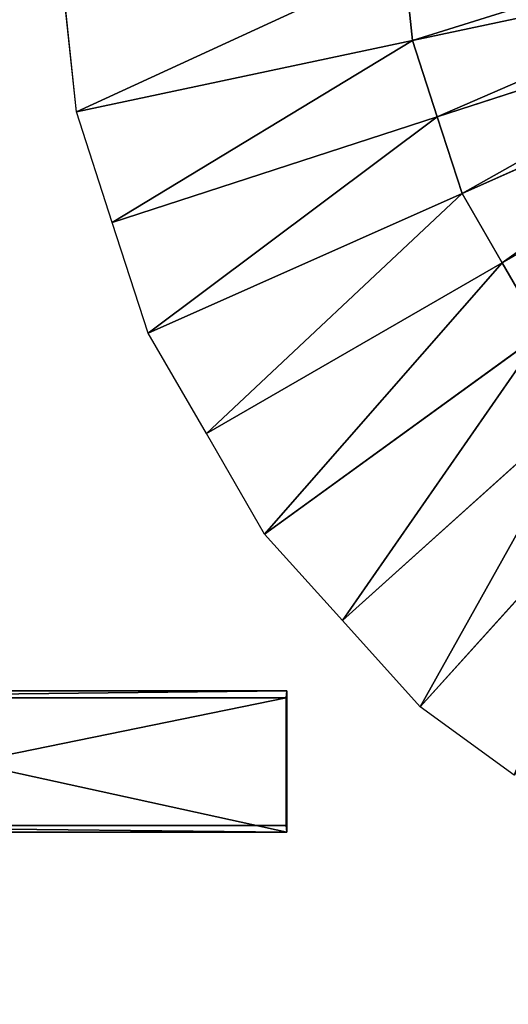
# Model space of a CAD drawing. Extents: x 0 to 22.9, y 0 to 20.5.
# Tile 66 of 233: x 2.8 to 3.9, y 12.4 to 14.6. Entities that reach past the tile are written whole.
import ezdxf

# ---------------------------------------------------------------- set-up
doc = ezdxf.new("R2010")
doc.units = 0
doc.header["$MEASUREMENT"] = 0
doc.layers.get('0').update_dxf_attribs({"color": 13, "linetype": 'CONTINUOUS'})
for name, color, linetype in [('CAST_IRON_-_PLATES_4', 27, 'CONTINUOUS'), ('GALVANIZED_METAL', 252, 'CONTINUOUS'), ('STAINLESS_STEEL', 251, 'CONTINUOUS')]:
    doc.layers.add(name, color=color, linetype=linetype)

# ---------------------------------------------------------------- blocks, each defined once
blk = doc.blocks.new('NGM5458UC_TRADECAD_DXF')
at = {"layer": 'CAST_IRON_-_PLATES_4', "color": 0}
for p, q in [((1.9771, 13.1379, 3.6692), (3.4222, 13.1379, 3.7297)), ((1.9771, 13.1379, 3.6692), (3.4222, 13.1379, 3.7297)), ((3.4214, 13.1222, 4.0797), (3.4222, 13.1379, 3.7297)), ((3.4214, 13.1222, 4.0797), (3.4222, 13.1379, 3.7297)), ((3.4222, 13.1379, 3.7297), (3.4222, 12.821, 3.7297)), ((3.4222, 13.1379, 3.7297), (3.4222, 12.821, 3.7297)), ((3.4214, 13.1222, 4.0797), (2.0222, 13.1222, 4.0797)), ((3.4214, 13.1222, 4.0797), (2.0222, 13.1222, 4.0797)), ((3.4214, 12.8363, 4.0797), (3.4214, 13.1222, 4.0797)), ((3.4214, 12.8363, 4.0797), (3.4214, 13.1222, 4.0797)), ((3.4222, 12.821, 3.7297), (1.9771, 12.821, 3.6692)), ((3.4222, 12.821, 3.7297), (1.9771, 12.821, 3.6692)), ((3.4214, 12.8363, 4.0797), (2.0222, 12.8363, 4.0797)), ((3.4214, 12.8363, 4.0797), (2.0222, 12.8363, 4.0797)), ((3.4222, 12.821, 3.7297), (3.4214, 12.8363, 4.0797)), ((3.4222, 12.821, 3.7297), (3.4214, 12.8363, 4.0797))]:
    blk.add_line(p, q, dxfattribs=at)
at = {"layer": 'STAINLESS_STEEL', "color": 0}
for p, q in [((4.5818, 14.7812, 2.419), (3.7038, 14.5946, 2.3976)), ((4.5818, 14.7812, 2.419), (3.7038, 14.5946, 2.3976)), ((3.685, 14.7735, 2.3976), (3.7038, 14.5946, 2.3976)), ((3.685, 14.7735, 2.3976), (3.7038, 14.5946, 2.3976)), ((2.9514, 14.4346, 1.9943), (2.9242, 14.6936, 1.9943)), ((4.6084, 14.6993, 2.419), (3.7594, 14.4234, 2.3976)), ((4.6084, 14.6993, 2.419), (3.7594, 14.4234, 2.3976)), ((4.6351, 14.6174, 2.419), (3.815, 14.2523, 2.3976)), ((4.6351, 14.6174, 2.419), (3.815, 14.2523, 2.3976)), ((3.7038, 14.5946, 2.3976), (2.9514, 14.4346, 1.9943)), ((3.7038, 14.5946, 2.3976), (2.9514, 14.4346, 1.9943)), ((3.7038, 14.5946, 2.3976), (3.7594, 14.4234, 2.3976)), ((3.7038, 14.5946, 2.3976), (3.7594, 14.4234, 2.3976)), ((4.6781, 14.5428, 2.419), (3.905, 14.0964, 2.3976)), ((4.6781, 14.5428, 2.419), (3.905, 14.0964, 2.3976)), ((3.0318, 14.187, 1.9943), (2.9514, 14.4346, 1.9943)), ((3.7594, 14.4234, 2.3976), (3.0318, 14.187, 1.9943)), ((3.7594, 14.4234, 2.3976), (3.0318, 14.187, 1.9943)), ((3.815, 14.2523, 2.3976), (3.7594, 14.4234, 2.3976)), ((3.815, 14.2523, 2.3976), (3.7594, 14.4234, 2.3976)), ((3.815, 14.2523, 2.3976), (3.1123, 13.9394, 1.9943)), ((3.815, 14.2523, 2.3976), (3.1123, 13.9394, 1.9943)), ((3.905, 14.0964, 2.3976), (3.815, 14.2523, 2.3976)), ((3.905, 14.0964, 2.3976), (3.815, 14.2523, 2.3976)), ((3.1123, 13.9394, 1.9943), (3.0318, 14.187, 1.9943)), ((3.905, 14.0964, 2.3976), (3.2425, 13.7139, 1.9943)), ((3.905, 14.0964, 2.3976), (3.2425, 13.7139, 1.9943)), ((3.995, 13.9406, 2.3976), (3.905, 14.0964, 2.3976)), ((3.995, 13.9406, 2.3976), (3.905, 14.0964, 2.3976)), ((3.2425, 13.7139, 1.9943), (3.1123, 13.9394, 1.9943)), ((3.3727, 13.4885, 1.9943), (3.995, 13.9406, 2.3976)), ((3.3727, 13.4885, 1.9943), (3.995, 13.9406, 2.3976)), ((3.5469, 13.295, 1.9943), (4.1154, 13.8069, 2.3976)), ((3.5469, 13.295, 1.9943), (4.1154, 13.8069, 2.3976)), ((3.3727, 13.4885, 1.9943), (3.2425, 13.7139, 1.9943)), ((3.7211, 13.1015, 1.9943), (4.2358, 13.6731, 2.3976)), ((3.7211, 13.1015, 1.9943), (4.2358, 13.6731, 2.3976)), ((3.5469, 13.295, 1.9943), (3.3727, 13.4885, 1.9943)), ((3.7211, 13.1015, 1.9943), (3.5469, 13.295, 1.9943)), ((3.9317, 12.9485, 1.9943), (3.7211, 13.1015, 1.9943))]:
    blk.add_line(p, q, dxfattribs=at)
at = {"layer": 'CAST_IRON_-_PLATES_4', "color": 0}
mesh = blk.add_polyface(dxfattribs=at)
corners = [(3.4222, 13.1379, 3.7297), (2.0222, 13.1222, 4.0797), (1.9771, 13.1379, 3.6692), (3.4214, 13.1222, 4.0797)]
mesh.append_faces([[corners[k] for k in face] for face in [(0, 1, 2), (1, 0, 3)]], dxfattribs={"vtx0": -1, "color": 0})
mesh = blk.add_polyface(dxfattribs=at)
corners = [(3.4222, 12.821, 3.7297), (1.9771, 13.1379, 3.6692), (1.9771, 12.821, 3.6692), (3.4222, 13.1379, 3.7297)]
mesh.append_faces([[corners[k] for k in face] for face in [(0, 1, 2), (1, 0, 3)]], dxfattribs={"vtx0": -1, "color": 0})
mesh = blk.add_polyface(dxfattribs=at)
corners = [(3.4214, 12.8363, 4.0797), (3.4222, 13.1379, 3.7297), (3.4222, 12.821, 3.7297), (3.4214, 13.1222, 4.0797)]
mesh.append_faces([[corners[k] for k in face] for face in [(0, 1, 2), (1, 0, 3)]], dxfattribs={"vtx0": -1, "color": 0})
mesh = blk.add_polyface(dxfattribs=at)
corners = [(3.4214, 13.1222, 4.0797), (2.0222, 12.8363, 4.0797), (2.0222, 13.1222, 4.0797), (3.4214, 12.8363, 4.0797)]
mesh.append_faces([[corners[k] for k in face] for face in [(0, 1, 2), (1, 0, 3)]], dxfattribs={"vtx0": -1, "color": 0})
mesh = blk.add_polyface(dxfattribs=at)
corners = [(2.0222, 12.8363, 4.0797), (3.4222, 12.821, 3.7297), (1.9771, 12.821, 3.6692), (3.4214, 12.8363, 4.0797)]
mesh.append_faces([[corners[k] for k in face] for face in [(0, 1, 2), (1, 0, 3)]], dxfattribs={"vtx0": -1, "color": 0})
at = {"layer": 'GALVANIZED_METAL', "color": 0}
mesh = blk.add_polyface(dxfattribs=at)
corners = [(22.2899, 0.579), (0.6671, 18.884), (0.6671, 0.9145), (22.2899, 18.884)]
mesh.append_faces([[corners[k] for k in face] for face in [(0, 1, 2), (1, 0, 3)]], dxfattribs={"vtx0": -1, "color": 0})
at = {"layer": 'STAINLESS_STEEL', "color": 0}
mesh = blk.add_polyface(dxfattribs=at)
corners = [(10.9712, 19.4002, 1.9807), (10.3994, 4.0945, 1.9807), (1.0824, 19.4007, 1.9807), (10.9712, 4.6528, 1.9807)]
mesh.append_faces([[corners[k] for k in face] for face in [(0, 1, 2), (1, 0, 3)]], dxfattribs={"vtx0": -1, "color": 0})
mesh = blk.add_polyface(dxfattribs=at)
corners = [(10.3994, 4.0945, 1.9807), (1.0824, 4.0945, 1.9807), (1.0824, 19.4007, 1.9807)]
mesh.append_faces([[corners[k] for k in face] for face in [(0, 1, 2)]], dxfattribs={"color": 0})
mesh = blk.add_polyface(dxfattribs=at)
corners = [(4.5728, 14.8669, 2.419), (3.7038, 14.5946, 2.3976), (3.685, 14.7735, 2.3976), (4.5818, 14.7812, 2.419)]
mesh.append_faces([[corners[k] for k in face] for face in [(0, 1, 2), (1, 0, 3)]], dxfattribs={"vtx0": -1, "color": 0})
mesh = blk.add_polyface(dxfattribs=at)
corners = [(4.5818, 14.7812, 2.419), (3.7594, 14.4234, 2.3976), (3.7038, 14.5946, 2.3976), (4.6084, 14.6993, 2.419)]
mesh.append_faces([[corners[k] for k in face] for face in [(0, 1, 2), (1, 0, 3)]], dxfattribs={"vtx0": -1, "color": 0})
mesh = blk.add_polyface(dxfattribs=at)
corners = [(3.685, 14.7735, 2.3976), (2.9514, 14.4346, 1.9943), (2.9242, 14.6936, 1.9943), (3.7038, 14.5946, 2.3976)]
mesh.append_faces([[corners[k] for k in face] for face in [(0, 1, 2), (1, 0, 3)]], dxfattribs={"vtx0": -1, "color": 0})
mesh = blk.add_polyface(dxfattribs=at)
corners = [(4.6084, 14.6993, 2.419), (3.815, 14.2523, 2.3976), (3.7594, 14.4234, 2.3976), (4.6351, 14.6174, 2.419)]
mesh.append_faces([[corners[k] for k in face] for face in [(0, 1, 2), (1, 0, 3)]], dxfattribs={"vtx0": -1, "color": 0})
mesh = blk.add_polyface(dxfattribs=at)
corners = [(4.6351, 14.6174, 2.419), (3.905, 14.0964, 2.3976), (3.815, 14.2523, 2.3976), (4.6781, 14.5428, 2.419)]
mesh.append_faces([[corners[k] for k in face] for face in [(0, 1, 2), (1, 0, 3)]], dxfattribs={"vtx0": -1, "color": 0})
mesh = blk.add_polyface(dxfattribs=at)
corners = [(3.7038, 14.5946, 2.3976), (3.0318, 14.187, 1.9943), (2.9514, 14.4346, 1.9943), (3.7594, 14.4234, 2.3976)]
mesh.append_faces([[corners[k] for k in face] for face in [(0, 1, 2), (1, 0, 3)]], dxfattribs={"vtx0": -1, "color": 0})
mesh = blk.add_polyface(dxfattribs=at)
corners = [(4.6781, 14.5428, 2.419), (3.995, 13.9406, 2.3976), (3.905, 14.0964, 2.3976), (4.7212, 14.4682, 2.419)]
mesh.append_faces([[corners[k] for k in face] for face in [(0, 1, 2), (1, 0, 3)]], dxfattribs={"vtx0": -1, "color": 0})
mesh = blk.add_polyface(dxfattribs=at)
corners = [(3.7594, 14.4234, 2.3976), (3.1123, 13.9394, 1.9943), (3.0318, 14.187, 1.9943), (3.815, 14.2523, 2.3976)]
mesh.append_faces([[corners[k] for k in face] for face in [(0, 1, 2), (1, 0, 3)]], dxfattribs={"vtx0": -1, "color": 0})
mesh = blk.add_polyface(dxfattribs=at)
corners = [(3.815, 14.2523, 2.3976), (3.2425, 13.7139, 1.9943), (3.1123, 13.9394, 1.9943), (3.905, 14.0964, 2.3976)]
mesh.append_faces([[corners[k] for k in face] for face in [(0, 1, 2), (1, 0, 3)]], dxfattribs={"vtx0": -1, "color": 0})
mesh = blk.add_polyface(dxfattribs=at)
corners = [(3.905, 14.0964, 2.3976), (3.3727, 13.4885, 1.9943), (3.2425, 13.7139, 1.9943), (3.995, 13.9406, 2.3976)]
mesh.append_faces([[corners[k] for k in face] for face in [(0, 1, 2), (1, 0, 3)]], dxfattribs={"vtx0": -1, "color": 0})
mesh = blk.add_polyface(dxfattribs=at)
corners = [(3.995, 13.9406, 2.3976), (3.5469, 13.295, 1.9943), (3.3727, 13.4885, 1.9943), (4.1154, 13.8069, 2.3976)]
mesh.append_faces([[corners[k] for k in face] for face in [(0, 1, 2), (1, 0, 3)]], dxfattribs={"vtx0": -1, "color": 0})
mesh = blk.add_polyface(dxfattribs=at)
corners = [(4.1154, 13.8069, 2.3976), (3.7211, 13.1015, 1.9943), (3.5469, 13.295, 1.9943), (4.2358, 13.6731, 2.3976)]
mesh.append_faces([[corners[k] for k in face] for face in [(0, 1, 2), (1, 0, 3)]], dxfattribs={"vtx0": -1, "color": 0})
mesh = blk.add_polyface(dxfattribs=at)
corners = [(4.2358, 13.6731, 2.3976), (3.9317, 12.9485, 1.9943), (3.7211, 13.1015, 1.9943), (4.3814, 13.5674, 2.3976)]
mesh.append_faces([[corners[k] for k in face] for face in [(0, 1, 2), (1, 0, 3)]], dxfattribs={"vtx0": -1, "color": 0})

msp = doc.modelspace()

# ---------------------------------------------------------------- block references
at = {"color": 0}
msp.add_blockref('NGM5458UC_TRADECAD_DXF', (0, 0), dxfattribs=at)

doc.saveas('drawing.dxf')
